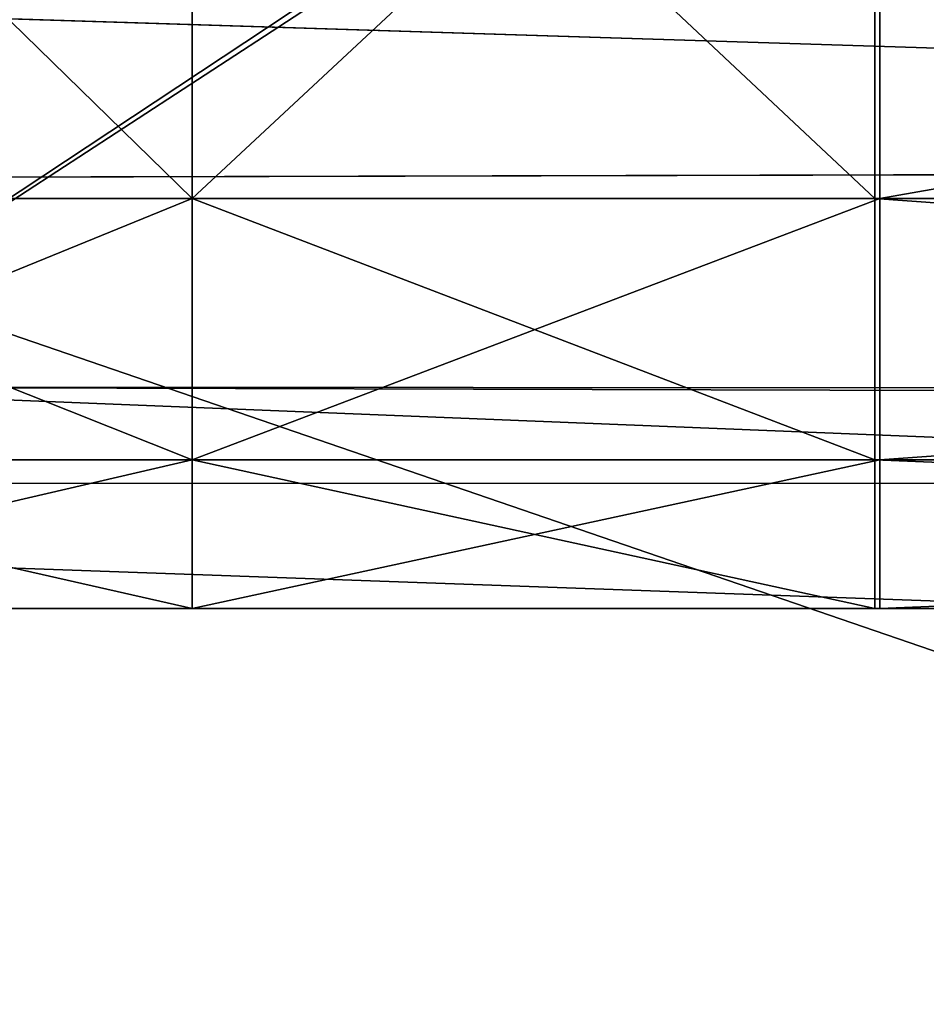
# Model space of a CAD drawing. Extents: x 0 to 31, y 0 to 21.2.
# Tile 4 of 256: x 1.657 to 2.385, y 0.791 to 1.581. Entities that reach past the tile are written whole.
import ezdxf

# ---------------------------------------------------------------- set-up
doc = ezdxf.new("R2010")
doc.units = 0
doc.header["$MEASUREMENT"] = 0
doc.layers.get('0').update_dxf_attribs({"color": 13, "linetype": 'CONTINUOUS'})
for name, color, linetype in [('CAST_IRON', 250, 'CONTINUOUS'), ('GALVANIZED_METAL', 252, 'CONTINUOUS'), ('GRATES', 250, 'CONTINUOUS')]:
    doc.layers.add(name, color=color, linetype=linetype)

# ---------------------------------------------------------------- blocks, each defined once
blk = doc.blocks.new('NGM5058UC_TRADECAD_DXF')
at = {"layer": 'CAST_IRON', "color": 0}
for p in [(-14.1225, -9.03205, 0.45505), (-14.1225, -9.03205, 0.45505), (-14.235, -9.16815, 0.58145), (-14.235, -9.16815, 0.58145)]:
    blk.add_line(p, (-10.1535, -9.15785, 0.58145), dxfattribs=at)
at = {"layer": 'GALVANIZED_METAL', "color": 0}
for p, q in [((-14.2165, -9.41305, -1.89865), (14.386, 9.23775, -1.89865)), ((-14.2165, -9.41305, -1.89865), (14.386, 9.23775, -1.89865)), ((14.1301, -9.35675, 0.30985), (-14.1308, -9.33565, 0.40035)), ((-14.1308, -9.33565, 0.40035), (14.2159, -9.41295, -1.89865)), ((14.1301, -9.35675, 0.30985), (-14.1308, -9.33565, 0.40035)), ((-14.1308, -9.33565, 0.40035), (14.2159, -9.41295, -1.89865)), ((-14.2165, -9.41305, -1.89865), (14.2159, -9.41295, -1.89865)), ((-14.2165, -9.41305, -1.89865), (14.2159, -9.41295, -1.89865)), ((-14.4147, -9.46165, 0.40085), (15.3501, -10.52275, 0.30935)), ((-14.4147, -9.46165, 0.40085), (15.3501, -10.52275, 0.30935))]:
    blk.add_line(p, q, dxfattribs=at)
at = {"layer": 'GRATES', "color": 0}
for p, q in [((-13.7239, -9.18425, 0.41895), (-13.7239, -8.66995, 0.41895)), ((-13.7239, -9.18425, 0.41895), (-13.7239, -8.66995, 0.41895)), ((-13.7239, -9.18425, 0.98805), (-13.7239, -8.66995, 0.98805)), ((-13.7239, -9.18425, 0.98805), (-13.7239, -8.66995, 0.98805)), ((-13.1757, -8.66995, 0.70725), (-13.1757, -9.18425, 0.70725)), ((-13.1757, -9.18425, 0.41895), (-13.1757, -8.66995, 0.41895)), ((-13.1757, -8.66995, 0.59665), (-13.1757, -9.18425, 0.59665)), ((-13.1757, -8.66995, 0.70725), (-13.1757, -9.18425, 0.70725)), ((-13.1757, -9.18425, 0.41895), (-13.1757, -8.66995, 0.41895)), ((-13.1757, -8.66995, 0.59665), (-13.1757, -9.18425, 0.59665)), ((-13.1716, -8.66995, 0.98805), (-13.1716, -9.18425, 0.98805)), ((-13.1716, -8.66995, 0.98805), (-13.1716, -9.18425, 0.98805)), ((-14.2508, -9.18425, 0.41895), (-13.7239, -9.18425, 0.41895)), ((-13.7239, -9.18425, 0.59665), (-14.2508, -9.18425, 0.59665)), ((-13.7239, -9.18425, 0.59665), (-14.2508, -9.18425, 0.59665)), ((-14.2508, -9.18425, 0.41895), (-13.7239, -9.18425, 0.41895)), ((-14.2384, -9.18425, 0.98805), (-13.7239, -9.18425, 0.98805)), ((-14.2384, -9.18425, 0.98805), (-13.7239, -9.18425, 0.98805)), ((-13.7239, -9.18425, 0.41895), (-13.1757, -9.18425, 0.41895)), ((-13.7239, -9.39425, 0.98805), (-13.7239, -9.18425, 0.98805)), ((-13.7239, -9.18425, 0.98805), (-13.1716, -9.18425, 0.98805)), ((-13.7239, -9.18425, 0.98805), (-13.1716, -9.18425, 0.98805)), ((-13.1757, -9.18425, 0.59665), (-13.7239, -9.18425, 0.59665)), ((-13.7239, -9.18425, 0.59665), (-13.7239, -9.39425, 0.59665)), ((-13.7239, -9.39425, 0.98805), (-13.7239, -9.18425, 0.98805)), ((-13.7239, -9.18425, 0.59665), (-13.7239, -9.39425, 0.59665)), ((-13.7239, -9.18425, 0.59665), (-13.7239, -9.18425, 0.41895)), ((-13.1757, -9.18425, 0.59665), (-13.7239, -9.18425, 0.59665)), ((-13.7239, -9.18425, 0.41895), (-13.1757, -9.18425, 0.41895)), ((-13.7239, -9.18425, 0.59665), (-13.7239, -9.18425, 0.41895)), ((-13.1757, -9.18425, 0.70725), (-10.2649, -9.18425, 0.70725)), ((-13.1757, -9.18425, 0.70725), (-13.1757, -9.18425, 0.59665)), ((-13.1757, -9.18425, 0.59665), (-13.1757, -9.39425, 0.59665)), ((-13.1757, -9.39425, 0.70725), (-13.1757, -9.18425, 0.70725)), ((-13.1757, -9.18425, 0.70725), (-10.2649, -9.18425, 0.70725)), ((-13.1757, -9.39425, 0.70725), (-13.1757, -9.18425, 0.70725)), ((-13.1757, -9.18425, 0.70725), (-13.1757, -9.18425, 0.59665)), ((-13.1757, -9.18425, 0.59665), (-13.1757, -9.39425, 0.59665)), ((-13.1757, -9.18425, 0.59665), (-13.1757, -9.18425, 0.41895)), ((-13.1757, -9.18425, 0.59665), (-13.1757, -9.18425, 0.41895)), ((-13.1716, -9.18425, 0.98805), (-13.1716, -9.39425, 0.98805)), ((-13.1716, -9.18425, 0.98805), (-13.1716, -9.39425, 0.98805)), ((-13.1716, -9.18425, 0.98805), (-10.239, -9.18425, 0.98805)), ((-13.1716, -9.18425, 0.98805), (-10.239, -9.18425, 0.98805)), ((-14.2508, -9.39425, 0.59665), (-13.7239, -9.39425, 0.59665)), ((-14.2508, -9.39425, 0.70725), (-13.7239, -9.39425, 0.70725)), ((-14.2508, -9.39425, 0.59665), (-13.7239, -9.39425, 0.59665)), ((-14.2508, -9.39425, 0.70725), (-13.7239, -9.39425, 0.70725)), ((-14.2384, -9.39425, 0.98805), (-13.7239, -9.39425, 0.98805)), ((-14.2384, -9.39425, 0.98805), (-13.7239, -9.39425, 0.98805)), ((-13.7239, -9.51355, 0.98805), (-13.7239, -9.39425, 0.98805)), ((-13.7239, -9.39425, 0.98805), (-13.1716, -9.39425, 0.98805)), ((-13.7239, -9.39425, 0.98805), (-13.1716, -9.39425, 0.98805)), ((-13.1757, -9.39425, 0.70725), (-13.7239, -9.39425, 0.70725)), ((-13.7239, -9.39425, 0.70725), (-13.7239, -9.51355, 0.70725)), ((-13.7239, -9.51355, 0.98805), (-13.7239, -9.39425, 0.98805)), ((-13.1757, -9.39425, 0.70725), (-13.7239, -9.39425, 0.70725)), ((-13.1757, -9.39425, 0.59665), (-13.7239, -9.39425, 0.59665)), ((-13.7239, -9.39425, 0.59665), (-13.7239, -9.39425, 0.70725)), ((-13.1757, -9.39425, 0.59665), (-13.7239, -9.39425, 0.59665)), ((-13.7239, -9.39425, 0.59665), (-13.7239, -9.39425, 0.70725)), ((-13.7239, -9.39425, 0.70725), (-13.7239, -9.51355, 0.70725)), ((-10.2649, -9.39425, 0.70725), (-13.1757, -9.39425, 0.70725)), ((-13.1757, -9.39425, 0.70725), (-13.1757, -9.51355, 0.70725)), ((-13.1757, -9.39425, 0.70725), (-13.1757, -9.51355, 0.70725)), ((-13.1757, -9.39425, 0.70725), (-13.1757, -9.39425, 0.59665)), ((-13.1757, -9.39425, 0.70725), (-13.1757, -9.39425, 0.59665)), ((-10.2649, -9.39425, 0.70725), (-13.1757, -9.39425, 0.70725)), ((-13.1716, -9.51355, 0.98805), (-13.1716, -9.39425, 0.98805)), ((-13.1716, -9.39425, 0.98805), (-10.239, -9.39425, 0.98805)), ((-13.1716, -9.51355, 0.98805), (-13.1716, -9.39425, 0.98805)), ((-13.1716, -9.39425, 0.98805), (-10.239, -9.39425, 0.98805)), ((-14.2508, -9.51355, 0.70725), (-13.7239, -9.51355, 0.70725)), ((-14.2508, -9.51355, 0.70725), (-13.7239, -9.51355, 0.70725)), ((-13.7239, -9.51355, 0.98805), (-14.2384, -9.51355, 0.98805)), ((-13.7239, -9.51355, 0.98805), (-14.2384, -9.51355, 0.98805)), ((-13.7239, -9.51355, 0.98805), (-13.1716, -9.51355, 0.98805)), ((-13.1757, -9.51355, 0.70725), (-13.7239, -9.51355, 0.70725)), ((-13.7239, -9.51355, 0.70725), (-13.7239, -9.51355, 0.98805)), ((-13.7239, -9.51355, 0.98805), (-13.1716, -9.51355, 0.98805)), ((-13.1757, -9.51355, 0.70725), (-13.7239, -9.51355, 0.70725)), ((-13.7239, -9.51355, 0.70725), (-13.7239, -9.51355, 0.98805)), ((-10.2649, -9.51355, 0.70725), (-13.1757, -9.51355, 0.70725)), ((-13.1757, -9.51355, 0.70725), (-13.1716, -9.51355, 0.98805)), ((-13.1757, -9.51355, 0.70725), (-13.1716, -9.51355, 0.98805)), ((-10.2649, -9.51355, 0.70725), (-13.1757, -9.51355, 0.70725)), ((-13.1716, -9.51355, 0.98805), (-10.239, -9.51355, 0.98805)), ((-13.1716, -9.51355, 0.98805), (-10.239, -9.51355, 0.98805))]:
    blk.add_line(p, q, dxfattribs=at)
at = {"layer": 'CAST_IRON', "color": 0}
mesh = blk.add_polyface(dxfattribs=at)
corners = [(-10.1535, -9.15785, 0.58145), (-14.235, -9.16815, 0.58145), (-14.1225, -9.03205, 0.45505)]
mesh.append_faces([[corners[k] for k in face] for face in [(0, 1, 2)]], dxfattribs={"color": 0})
mesh = blk.add_polyface(dxfattribs=at)
corners = [(-10.1535, -9.15785, 0.58145), (-14.1225, -9.03205, 0.45505), (-10.1535, -9.03055, 0.45505)]
mesh.append_faces([[corners[k] for k in face] for face in [(0, 1, 2)]], dxfattribs={"color": 0})
mesh = blk.add_polyface(dxfattribs=at)
corners = [(-14.235, -9.16815, 0.58145), (-10.1535, -10.56825, 0.58145), (-15.2595, -10.54685, 0.58145), (-10.1535, -9.15785, 0.58145)]
mesh.append_faces([[corners[k] for k in face] for face in [(0, 1, 2), (1, 0, 3)]], dxfattribs={"vtx0": -1, "color": 0})
at = {"layer": 'GALVANIZED_METAL', "color": 0}
mesh = blk.add_polyface(dxfattribs=at)
corners = [(-14.2165, -9.41305, -1.89865), (14.216, 9.40775, -1.89865), (-14.3866, -9.24295, -1.89865), (14.386, 9.23775, -1.89865)]
mesh.append_faces([[corners[k] for k in face] for face in [(0, 1, 2), (1, 0, 3)]], dxfattribs={"vtx0": -1, "color": 0})
mesh = blk.add_polyface(dxfattribs=at)
corners = [(14.216, 9.40775, -1.89865), (-14.2165, 9.40775, -1.89865), (-14.3866, -9.24295, -1.89865)]
mesh.append_faces([[corners[k] for k in face] for face in [(0, 1, 2)]], dxfattribs={"color": 0})
mesh = blk.add_polyface(dxfattribs=at)
corners = [(14.386, 9.23775, -1.89865), (-14.2165, -9.41305, -1.89865), (14.2159, -9.41295, -1.89865)]
mesh.append_faces([[corners[k] for k in face] for face in [(0, 1, 2)]], dxfattribs={"color": 0})
mesh = blk.add_polyface(dxfattribs=at)
corners = [(15.3501, -10.52275, 0.30935), (-14.1308, -9.33565, 0.40035), (-14.4147, -9.46165, 0.40085)]
mesh.append_faces([[corners[k] for k in face] for face in [(0, 1, 2)]], dxfattribs={"color": 0})
mesh = blk.add_polyface(dxfattribs=at)
corners = [(-14.1308, -9.33565, 0.40035), (14.2159, -9.41295, -1.89865), (-14.2165, -9.41305, -1.89865)]
mesh.append_faces([[corners[k] for k in face] for face in [(0, 1, 2)]], dxfattribs={"color": 0})
mesh = blk.add_polyface(dxfattribs=at)
corners = [(15.3501, -10.52275, 0.30935), (14.1301, -9.35675, 0.30985), (-14.1308, -9.33565, 0.40035)]
mesh.append_faces([[corners[k] for k in face] for face in [(0, 1, 2)]], dxfattribs={"color": 0})
mesh = blk.add_polyface(dxfattribs=at)
corners = [(-14.1308, -9.33565, 0.40035), (14.1301, -9.35675, 0.30985), (14.2159, -9.41295, -1.89865)]
mesh.append_faces([[corners[k] for k in face] for face in [(0, 1, 2)]], dxfattribs={"color": 0})
mesh = blk.add_polyface(dxfattribs=at)
corners = [(15.3501, -10.52275, 0.30935), (-14.4147, -9.46165, 0.40085), (-15.3507, -10.49875, 0.40085)]
mesh.append_faces([[corners[k] for k in face] for face in [(0, 1, 2)]], dxfattribs={"color": 0})
at = {"layer": 'GRATES', "color": 0}
mesh = blk.add_polyface(dxfattribs=at)
corners = [(-13.7239, -9.18425, 0.41895), (-14.2508, -8.66995, 0.41895), (-14.2508, -9.18425, 0.41895), (-13.7239, -8.66995, 0.41895)]
mesh.append_faces([[corners[k] for k in face] for face in [(0, 1, 2), (1, 0, 3)]], dxfattribs={"vtx0": -1, "color": 0})
mesh = blk.add_polyface(dxfattribs=at)
corners = [(-13.7239, -8.66995, 0.98805), (-14.2384, -9.18425, 0.98805), (-14.2384, -8.66995, 0.98805), (-13.7239, -9.18425, 0.98805)]
mesh.append_faces([[corners[k] for k in face] for face in [(0, 1, 2), (1, 0, 3)]], dxfattribs={"vtx0": -1, "color": 0})
mesh = blk.add_polyface(dxfattribs=at)
corners = [(-13.1757, -9.18425, 0.41895), (-13.7239, -8.66995, 0.41895), (-13.7239, -9.18425, 0.41895), (-13.1757, -8.66995, 0.41895)]
mesh.append_faces([[corners[k] for k in face] for face in [(0, 1, 2), (1, 0, 3)]], dxfattribs={"vtx0": -1, "color": 0})
mesh = blk.add_polyface(dxfattribs=at)
corners = [(-13.1716, -8.66995, 0.98805), (-13.7239, -9.18425, 0.98805), (-13.7239, -8.66995, 0.98805), (-13.1716, -9.18425, 0.98805)]
mesh.append_faces([[corners[k] for k in face] for face in [(0, 1, 2), (1, 0, 3)]], dxfattribs={"vtx0": -1, "color": 0})
mesh = blk.add_polyface(dxfattribs=at)
corners = [(-10.2649, -9.18425, 0.70725), (-13.1757, -8.66995, 0.70725), (-13.1757, -9.18425, 0.70725), (-10.2649, -8.66995, 0.70725)]
mesh.append_faces([[corners[k] for k in face] for face in [(0, 1, 2), (1, 0, 3)]], dxfattribs={"vtx0": -1, "color": 0})
mesh = blk.add_polyface(dxfattribs=at)
corners = [(-13.1757, -8.66995, 0.70725), (-13.1757, -9.18425, 0.59665), (-13.1757, -9.18425, 0.70725), (-13.1757, -8.66995, 0.59665)]
mesh.append_faces([[corners[k] for k in face] for face in [(0, 1, 2), (1, 0, 3)]], dxfattribs={"vtx0": -1, "color": 0})
mesh = blk.add_polyface(dxfattribs=at)
corners = [(-13.1757, -8.66995, 0.59665), (-13.1757, -9.18425, 0.41895), (-13.1757, -9.18425, 0.59665), (-13.1757, -8.66995, 0.41895)]
mesh.append_faces([[corners[k] for k in face] for face in [(0, 1, 2), (1, 0, 3)]], dxfattribs={"vtx0": -1, "color": 0})
mesh = blk.add_polyface(dxfattribs=at)
corners = [(-10.239, -8.66995, 0.98805), (-13.1716, -9.18425, 0.98805), (-13.1716, -8.66995, 0.98805), (-10.239, -9.18425, 0.98805)]
mesh.append_faces([[corners[k] for k in face] for face in [(0, 1, 2), (1, 0, 3)]], dxfattribs={"vtx0": -1, "color": 0})
mesh = blk.add_polyface(dxfattribs=at)
corners = [(-13.7239, -9.39425, 0.59665), (-14.2508, -9.18425, 0.59665), (-14.2508, -9.39425, 0.59665), (-13.7239, -9.18425, 0.59665)]
mesh.append_faces([[corners[k] for k in face] for face in [(0, 1, 2), (1, 0, 3)]], dxfattribs={"vtx0": -1, "color": 0})
mesh = blk.add_polyface(dxfattribs=at)
corners = [(-14.2508, -9.18425, 0.59665), (-13.7239, -9.18425, 0.41895), (-14.2508, -9.18425, 0.41895), (-13.7239, -9.18425, 0.59665)]
mesh.append_faces([[corners[k] for k in face] for face in [(0, 1, 2), (1, 0, 3)]], dxfattribs={"vtx0": -1, "color": 0})
mesh = blk.add_polyface(dxfattribs=at)
corners = [(-13.7239, -9.18425, 0.98805), (-14.2384, -9.39425, 0.98805), (-14.2384, -9.18425, 0.98805), (-13.7239, -9.39425, 0.98805)]
mesh.append_faces([[corners[k] for k in face] for face in [(0, 1, 2), (1, 0, 3)]], dxfattribs={"vtx0": -1, "color": 0})
mesh = blk.add_polyface(dxfattribs=at)
corners = [(-13.1716, -9.18425, 0.98805), (-13.7239, -9.39425, 0.98805), (-13.7239, -9.18425, 0.98805), (-13.1716, -9.39425, 0.98805)]
mesh.append_faces([[corners[k] for k in face] for face in [(0, 1, 2), (1, 0, 3)]], dxfattribs={"vtx0": -1, "color": 0})
mesh = blk.add_polyface(dxfattribs=at)
corners = [(-13.1757, -9.39425, 0.59665), (-13.7239, -9.18425, 0.59665), (-13.7239, -9.39425, 0.59665), (-13.1757, -9.18425, 0.59665)]
mesh.append_faces([[corners[k] for k in face] for face in [(0, 1, 2), (1, 0, 3)]], dxfattribs={"vtx0": -1, "color": 0})
mesh = blk.add_polyface(dxfattribs=at)
corners = [(-13.7239, -9.18425, 0.59665), (-13.1757, -9.18425, 0.41895), (-13.7239, -9.18425, 0.41895), (-13.1757, -9.18425, 0.59665)]
mesh.append_faces([[corners[k] for k in face] for face in [(0, 1, 2), (1, 0, 3)]], dxfattribs={"vtx0": -1, "color": 0})
mesh = blk.add_polyface(dxfattribs=at)
corners = [(-13.1757, -9.18425, 0.70725), (-13.1757, -9.39425, 0.59665), (-13.1757, -9.39425, 0.70725), (-13.1757, -9.18425, 0.59665)]
mesh.append_faces([[corners[k] for k in face] for face in [(0, 1, 2), (1, 0, 3)]], dxfattribs={"vtx0": -1, "color": 0})
mesh = blk.add_polyface(dxfattribs=at)
corners = [(-10.2649, -9.39425, 0.70725), (-13.1757, -9.18425, 0.70725), (-13.1757, -9.39425, 0.70725), (-10.2649, -9.18425, 0.70725)]
mesh.append_faces([[corners[k] for k in face] for face in [(0, 1, 2), (1, 0, 3)]], dxfattribs={"vtx0": -1, "color": 0})
mesh = blk.add_polyface(dxfattribs=at)
corners = [(-10.239, -9.18425, 0.98805), (-13.1716, -9.39425, 0.98805), (-13.1716, -9.18425, 0.98805), (-10.239, -9.39425, 0.98805)]
mesh.append_faces([[corners[k] for k in face] for face in [(0, 1, 2), (1, 0, 3)]], dxfattribs={"vtx0": -1, "color": 0})
mesh = blk.add_polyface(dxfattribs=at)
corners = [(-14.2508, -9.39425, 0.70725), (-13.7239, -9.39425, 0.59665), (-14.2508, -9.39425, 0.59665), (-13.7239, -9.39425, 0.70725)]
mesh.append_faces([[corners[k] for k in face] for face in [(0, 1, 2), (1, 0, 3)]], dxfattribs={"vtx0": -1, "color": 0})
mesh = blk.add_polyface(dxfattribs=at)
corners = [(-13.7239, -9.51355, 0.70725), (-14.2508, -9.39425, 0.70725), (-14.2508, -9.51355, 0.70725), (-13.7239, -9.39425, 0.70725)]
mesh.append_faces([[corners[k] for k in face] for face in [(0, 1, 2), (1, 0, 3)]], dxfattribs={"vtx0": -1, "color": 0})
mesh = blk.add_polyface(dxfattribs=at)
corners = [(-13.7239, -9.39425, 0.98805), (-14.2384, -9.51355, 0.98805), (-14.2384, -9.39425, 0.98805), (-13.7239, -9.51355, 0.98805)]
mesh.append_faces([[corners[k] for k in face] for face in [(0, 1, 2), (1, 0, 3)]], dxfattribs={"vtx0": -1, "color": 0})
mesh = blk.add_polyface(dxfattribs=at)
corners = [(-13.1716, -9.39425, 0.98805), (-13.7239, -9.51355, 0.98805), (-13.7239, -9.39425, 0.98805), (-13.1716, -9.51355, 0.98805)]
mesh.append_faces([[corners[k] for k in face] for face in [(0, 1, 2), (1, 0, 3)]], dxfattribs={"vtx0": -1, "color": 0})
mesh = blk.add_polyface(dxfattribs=at)
corners = [(-13.1757, -9.51355, 0.70725), (-13.7239, -9.39425, 0.70725), (-13.7239, -9.51355, 0.70725), (-13.1757, -9.39425, 0.70725)]
mesh.append_faces([[corners[k] for k in face] for face in [(0, 1, 2), (1, 0, 3)]], dxfattribs={"vtx0": -1, "color": 0})
mesh = blk.add_polyface(dxfattribs=at)
corners = [(-13.7239, -9.39425, 0.70725), (-13.1757, -9.39425, 0.59665), (-13.7239, -9.39425, 0.59665), (-13.1757, -9.39425, 0.70725)]
mesh.append_faces([[corners[k] for k in face] for face in [(0, 1, 2), (1, 0, 3)]], dxfattribs={"vtx0": -1, "color": 0})
mesh = blk.add_polyface(dxfattribs=at)
corners = [(-10.2649, -9.51355, 0.70725), (-13.1757, -9.39425, 0.70725), (-13.1757, -9.51355, 0.70725), (-10.2649, -9.39425, 0.70725)]
mesh.append_faces([[corners[k] for k in face] for face in [(0, 1, 2), (1, 0, 3)]], dxfattribs={"vtx0": -1, "color": 0})
mesh = blk.add_polyface(dxfattribs=at)
corners = [(-10.239, -9.39425, 0.98805), (-13.1716, -9.51355, 0.98805), (-13.1716, -9.39425, 0.98805), (-10.239, -9.51355, 0.98805)]
mesh.append_faces([[corners[k] for k in face] for face in [(0, 1, 2), (1, 0, 3)]], dxfattribs={"vtx0": -1, "color": 0})
mesh = blk.add_polyface(dxfattribs=at)
corners = [(-14.2384, -9.51355, 0.98805), (-13.7239, -9.51355, 0.70725), (-14.2508, -9.51355, 0.70725), (-13.7239, -9.51355, 0.98805)]
mesh.append_faces([[corners[k] for k in face] for face in [(0, 1, 2), (1, 0, 3)]], dxfattribs={"vtx0": -1, "color": 0})
mesh = blk.add_polyface(dxfattribs=at)
corners = [(-13.7239, -9.51355, 0.98805), (-13.1757, -9.51355, 0.70725), (-13.7239, -9.51355, 0.70725), (-13.1716, -9.51355, 0.98805)]
mesh.append_faces([[corners[k] for k in face] for face in [(0, 1, 2), (1, 0, 3)]], dxfattribs={"vtx0": -1, "color": 0})
mesh = blk.add_polyface(dxfattribs=at)
corners = [(-13.1716, -9.51355, 0.98805), (-10.2649, -9.51355, 0.70725), (-13.1757, -9.51355, 0.70725), (-10.239, -9.51355, 0.98805)]
mesh.append_faces([[corners[k] for k in face] for face in [(0, 1, 2), (1, 0, 3)]], dxfattribs={"vtx0": -1, "color": 0})
blk = doc.blocks.new('NGM5058UC_TRADECAD_DWG')
at = {"color": 0}
blk.add_blockref('NGM5058UC_TRADECAD_DXF', (15.5194, 10.62185, 1.89865), dxfattribs=at)

msp = doc.modelspace()

# ---------------------------------------------------------------- block references
at = {"color": 0}
msp.add_blockref('NGM5058UC_TRADECAD_DWG', (0, 0), dxfattribs=at)

doc.saveas('drawing.dxf')
